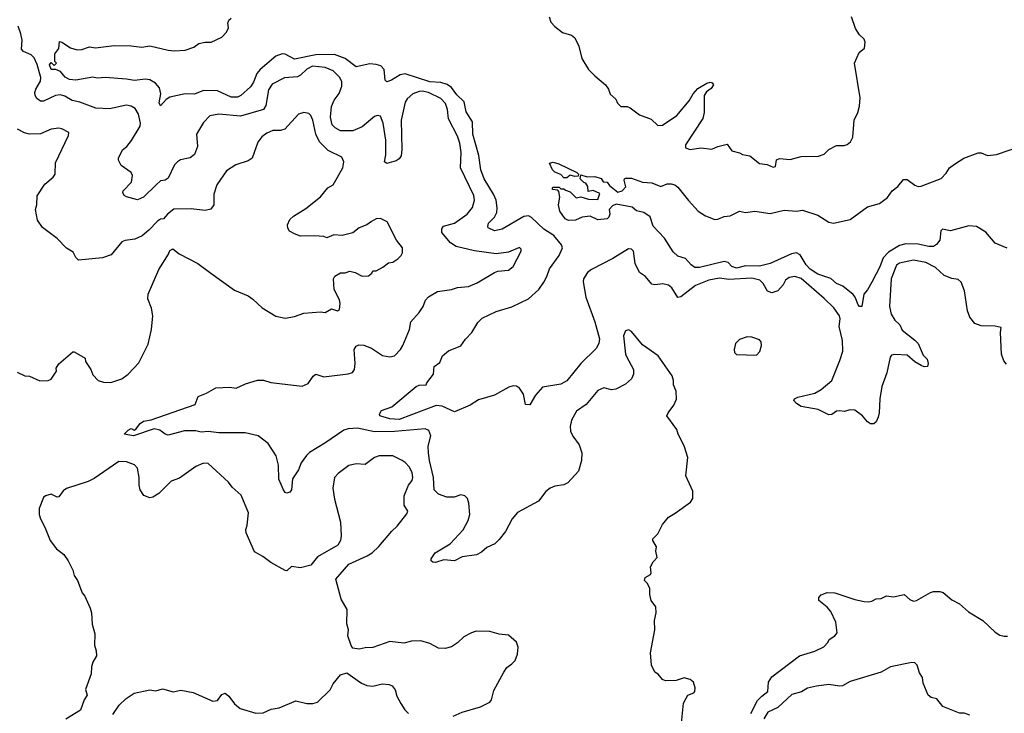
# Model space of a CAD drawing. Extents: x 2293878 to 2522763, y 823964 to 1006972.
# Tile 25 of 256: x 2343091 to 2349485, y 883673 to 888178. Entities that reach past the tile are written whole.
import ezdxf

# ---------------------------------------------------------------- set-up
doc = ezdxf.new("R2010")
doc.units = 0

msp = doc.modelspace()

# ---------------------------------------------------------------- linework, layer by layer
at = {"layer": '0CON20XD'}
for points in [[(2349499.8, 885939.7), (2349481.7, 885961.7), (2349467.7, 886005), (2349460.6, 886145), (2349465, 886177.5), (2349425, 886186.2), (2349335, 886188.8), (2349293.3, 886205), (2349262, 886245), (2349245, 886287.5), (2349226.8, 886416.8), (2349203.9, 886473.9), (2349185, 886490), (2349145, 886496.2), (2349095, 886515.8), (2349037.6, 886567.6), (2348975, 886599.5), (2348895, 886616.5), (2348805, 886595.8), (2348785, 886583.3), (2348750, 886495), (2348739.1, 886315), (2348750.8, 886265), (2348775, 886226.7), (2348805.6, 886195), (2348821.6, 886161.6), (2348905, 886096.4), (2348925, 886074.2), (2348959.1, 885999.1), (2348985, 885972.5), (2348990, 885945), (2348986, 885925), (2348965, 885922.5), (2348945, 885930.6), (2348905, 885955.7), (2348855, 885999.2), (2348775, 886003.8), (2348752, 885998), (2348743.8, 885985), (2348722, 885885), (2348689.2, 885795), (2348676, 885715), (2348673.3, 885625), (2348666.7, 885595), (2348652.5, 885565), (2348637, 885553), (2348615, 885553.3), (2348597.5, 885565), (2348563.9, 885603.9), (2348515, 885642.5), (2348485, 885643.3), (2348445, 885633.8), (2348417.7, 885637.7), (2348395, 885636), (2348365, 885614), (2348345, 885612), (2348275.6, 885645.6), (2348165.6, 885665.6), (2348135, 885684.3), (2348118.8, 885705), (2348122.5, 885715), (2348143.6, 885726.4), (2348255, 885751.4), (2348296, 885775), (2348365.4, 885834.6), (2348417.9, 885965), (2348435.6, 886025), (2348433.5, 886095), (2348412.2, 886185), (2348419.2, 886235), (2348415.8, 886255), (2348377.1, 886307.1), (2348315, 886367.5), (2348165, 886496.9), (2348125, 886509.4), (2348087.4, 886502.6), (2348065, 886485.8), (2348048.1, 886455), (2348015, 886415.6), (2347975, 886402.5), (2347946.9, 886415), (2347919.5, 886465), (2347896.5, 886486.5), (2347845, 886497.8), (2347695, 886490.9), (2347635, 886497.8), (2347565.6, 886485.6), (2347479.2, 886450.8), (2347385, 886378.1), (2347365, 886374.2), (2347325.6, 886435), (2347305, 886453.3), (2347267.4, 886462.6), (2347215, 886455.7), (2347195, 886458.8), (2347155, 886510), (2347115, 886536.7), (2347087.5, 886595), (2347078, 886675), (2347065, 886686.7), (2347045, 886689.2), (2346943.8, 886626.2), (2346804.4, 886555), (2346779.1, 886535), (2346752.9, 886495), (2346749.2, 886475), (2346766.5, 886376.5), (2346825.3, 886215.3), (2346856.7, 886105), (2346852.2, 886075), (2346835, 886042), (2346735, 885944.4), (2346645, 885832.5), (2346605, 885810.6), (2346485, 885790), (2346441.2, 885738.8), (2346403.6, 885676.4), (2346375, 885677.5), (2346362, 885745), (2346336.2, 885785), (2346317.3, 885797.3), (2346295, 885800), (2346268.3, 885791.7), (2346175, 885740), (2346070.9, 885709.1), (2346016, 885675), (2345915, 885630.5), (2345835, 885666.9), (2345795, 885672.8), (2345555, 885581.1), (2345495, 885584.6), (2345430, 885605), (2345427.5, 885615), (2345440.7, 885639.3), (2345507.5, 885662.5), (2345665, 885796), (2345685, 885803.3), (2345730, 885805), (2345735, 885820), (2345777.5, 885875), (2345782, 885925), (2345818.8, 885951.2), (2345837.5, 885995), (2345875, 886027.5), (2345955, 886060), (2345985, 886103.3), (2346026.2, 886145), (2346065, 886210), (2346095, 886238), (2346185, 886283.1), (2346286.6, 886313.4), (2346395.8, 886365), (2346462.5, 886425), (2346495, 886471.9), (2346515, 886508.9), (2346531.6, 886558.4), (2346595, 886645.8), (2346616.6, 886696.6), (2346609.4, 886715), (2346560.4, 886775), (2346495, 886816.4), (2346415, 886893.1), (2346395, 886904.4), (2346365, 886899.1), (2346225, 886816.2), (2346175, 886806.7), (2346133.8, 886825), (2346130, 886835), (2346135.8, 886855), (2346174.7, 886895.3), (2346190, 886925), (2346192.5, 886955), (2346184.7, 887005), (2346168.8, 887045), (2346107.6, 887145), (2346085, 887202), (2346073, 887295), (2346034, 887435), (2346030.4, 887515), (2345989.2, 887579.2), (2345977.5, 887645), (2345930.3, 887690.3), (2345895, 887736.5), (2345866.8, 887756.8), (2345825, 887770.2), (2345753.7, 887773.7), (2345594.8, 887824.8), (2345560.6, 887819.4), (2345505, 887785.4), (2345475, 887774.3), (2345464.6, 887784.6), (2345457.8, 887855), (2345437.1, 887877.1), (2345406.7, 887886.7), (2345365, 887890.2), (2345275, 887871.8), (2345205.5, 887925), (2345135, 887951.5), (2345015, 887948.6), (2344875, 887922.2), (2344815, 887952.8), (2344795, 887955.6), (2344755, 887941), (2344653.3, 887855), (2344631.8, 887828.2), (2344608.5, 887771.5), (2344589, 887741), (2344527.8, 887685), (2344506.2, 887675), (2344465, 887675.4), (2344375.7, 887715.7), (2344285, 887717.8), (2344225, 887692.9), (2344165, 887696.9), (2344065.3, 887674.7), (2344041.2, 887658.8), (2344005, 887617.5), (2343997.1, 887637.1), (2344007.3, 887695), (2343999.2, 887735), (2343973.3, 887765), (2343935, 887786.3), (2343905, 887791), (2343836.7, 887783.3), (2343785, 887791.7), (2343645, 887801.4), (2343595, 887797.8), (2343565, 887803.4), (2343455, 887784.6), (2343415, 887790), (2343385.6, 887805), (2343355, 887841.4), (2343325, 887853.3), (2343295, 887853.8), (2343283.8, 887885), (2343295, 887900), (2343315, 887880), (2343330, 887895), (2343320, 887905), (2343320, 887955), (2343345, 887990), (2343350, 888035), (2343365, 888032.5), (2343420, 887995), (2343465, 887982.5), (2343495.4, 887984.6), (2343545, 888001.5), (2343584.2, 887994.2), (2343705, 888008.9), (2343815, 888008.6), (2343885, 888000), (2343935, 888007.5), (2344055, 887980.5), (2344095, 887975.7), (2344165, 887979.2), (2344220.7, 887999.3), (2344255, 888023.3), (2344295, 888032.5), (2344335, 888032), (2344402.5, 888065), (2344433.6, 888096.4), (2344446.7, 888125), (2344443.3, 888155), (2344450, 888175), (2344465, 888187.5)], [(2346529.2, 888195), (2346540.9, 888160.9), (2346565, 888134), (2346616.7, 888095), (2346675, 888076.2), (2346695, 888060), (2346722.5, 888005), (2346740.6, 887925), (2346784.4, 887855), (2346825, 887813.1), (2346896, 887755), (2346915.6, 887725.6), (2346925, 887693.3), (2346961.2, 887661.2), (2346974, 887635), (2346994.1, 887614.1), (2347035, 887613.3), (2347055.7, 887605.7), (2347115, 887560), (2347190.7, 887530.7), (2347235, 887491.2), (2347265, 887492), (2347359.4, 887555), (2347439.2, 887650.8), (2347464.3, 887695), (2347495, 887730), (2347553.9, 887766.1), (2347575, 887771.2), (2347588.3, 887768.3), (2347596.7, 887755), (2347580.3, 887729.7), (2347551.1, 887708.9), (2347535.7, 887685), (2347536.4, 887575), (2347526.2, 887535), (2347413.8, 887365), (2347413.8, 887345), (2347445, 887334.2), (2347515, 887345.8), (2347585, 887336), (2347625, 887354), (2347685, 887368.8), (2347715.8, 887325.8), (2347765, 887313.3), (2347785, 887301.2), (2347833, 887293), (2347895, 887244.3), (2347945, 887236), (2347985, 887218.8), (2347998.8, 887225), (2348005, 887267.5), (2348025, 887276.7), (2348095, 887268.8), (2348165, 887288), (2348278.3, 887291.7), (2348316.2, 887305), (2348345, 887334.2), (2348395, 887360), (2348445, 887360), (2348465, 887366.2), (2348485.6, 887384.4), (2348500.8, 887415), (2348510.8, 887525), (2348534.5, 887575.5)], [(2348534.5, 887575.5), (2348545.6, 887615), (2348549.1, 887669.1), (2348511.2, 887895), (2348542.5, 887965), (2348577, 887993), (2348581.7, 888031.7), (2348575, 888050), (2348545, 888080), (2348519.3, 888119.3), (2348492.5, 888195)], [(2345014.2, 885875.8), (2345065, 885858), (2345225, 885877.1), (2345253, 885887), (2345264.2, 885905), (2345270, 885945), (2345262.5, 886035), (2345275, 886056.7), (2345293.9, 886066.1), (2345325, 886063.8), (2345375, 886043.8), (2345445.9, 885995.9), (2345495, 885988), (2345525, 885994.2), (2345564.5, 886035.5), (2345578.9, 886061.1), (2345622.7, 886165), (2345631.4, 886215), (2345685.6, 886275), (2345710.6, 886315), (2345725.6, 886355), (2345745, 886376.9), (2345805, 886411.8), (2345894.4, 886425.6), (2345935, 886438.6), (2346005, 886445.6), (2346061.3, 886468.7), (2346175, 886536.7), (2346195, 886544.4), (2346265, 886551.4), (2346295.8, 886575), (2346348, 886675), (2346347.7, 886687.7), (2346337.5, 886697.5), (2346265, 886668.1), (2346185, 886656.9), (2346045, 886676.2), (2345924.8, 886704.8), (2345889.3, 886729.3), (2345832.5, 886795), (2345831.2, 886818.8), (2345843.7, 886836.3), (2345915, 886857.1), (2345996.5, 886915), (2346031.9, 886958.1), (2346044.6, 887005), (2346040, 887035), (2345954.5, 887215), (2345957.3, 887315), (2345950, 887375), (2345935, 887420.8), (2345874.5, 887534.5), (2345868.9, 887595), (2345855.8, 887634.2), (2345825, 887666.7), (2345745, 887703.8), (2345705, 887712.9), (2345685, 887711.5), (2345645, 887695.8), (2345606.1, 887663.9), (2345595, 887642.5), (2345568.8, 887525), (2345572.7, 887335), (2345567.2, 887292.8), (2345555, 887274), (2345535, 887261.2), (2345475, 887243.3), (2345460, 887255), (2345469.3, 887300.7), (2345469.1, 887395), (2345451.9, 887505), (2345435, 887550.8), (2345415, 887555.5), (2345395, 887548.5), (2345315, 887482.7), (2345255, 887456.2), (2345175, 887454.6), (2345138.6, 887475), (2345120, 887495), (2345108.5, 887545), (2345115.3, 887614.7), (2345132.7, 887655), (2345165, 887699.2), (2345183.8, 887746.2), (2345182.5, 887775), (2345167.9, 887805), (2345126.7, 887845), (2345075, 887867.4), (2344992, 887875), (2344955, 887857.1), (2344915, 887817.3), (2344895, 887805.4), (2344810.6, 887799.4), (2344730.5, 887759.5), (2344707.6, 887722.4), (2344688.8, 887621.2), (2344675, 887594.6), (2344525, 887551.8), (2344385, 887563.1), (2344325, 887554), (2344285, 887508.8), (2344239.2, 887435), (2344244.5, 887355), (2344225, 887302), (2344198.8, 887281.2), (2344135, 887266.7), (2344115.8, 887255), (2344097.1, 887235), (2344055, 887148.8), (2344035, 887136), (2344005, 887130), (2343976.1, 887103.9), (2343895, 887025.6), (2343855, 887006.5), (2343785, 887026), (2343770, 887035), (2343760, 887055), (2343762.5, 887065), (2343816.7, 887123.3), (2343824.2, 887165), (2343814.3, 887184.3), (2343749.5, 887229.5), (2343732, 887265), (2343732.3, 887277.7), (2343757.7, 887332.3), (2343786.7, 887355), (2343817.9, 887392.1), (2343874, 887485), (2343875.7, 887505), (2343861.4, 887565), (2343840.9, 887600.9), (2343815.8, 887615.8), (2343785, 887622), (2343675, 887598.1), (2343585, 887601.9), (2343482.2, 887642.2), (2343432.4, 887652.4), (2343385, 887680.4), (2343355, 887690), (2343323.3, 887685), (2343245, 887648), (2343225, 887648), (2343202, 887665), (2343191.4, 887685), (2343189.4, 887705), (2343195, 887726), (2343225, 887779.2), (2343228.1, 887801.9), (2343205, 887886.1), (2343185, 887929.8), (2343165, 887949.1), (2343115, 887970.3), (2343102.1, 887985), (2343106.1, 888045), (2343099, 888085), (2343081.1, 888135)], [(2343075, 885888.1), (2343125, 885864.2), (2343155, 885862.5), (2343221.9, 885831.9), (2343275, 885833.3), (2343295, 885842.5), (2343330, 885895), (2343327.5, 885915), (2343345, 885942.5), (2343435, 886020), (2343445, 886020), (2343515, 885980), (2343518.3, 885958.3), (2343552.5, 885905), (2343565, 885870), (2343600, 885835), (2343635, 885824), (2343682.3, 885822.3), (2343755, 885844.2), (2343796, 885875), (2343865, 885948.8), (2343925, 886070), (2343946.7, 886165), (2343956.2, 886255), (2343946.2, 886305), (2343923.8, 886365), (2343926, 886395), (2343994, 886555), (2344056.7, 886655), (2344065, 886677.5), (2344085, 886690), (2344126.4, 886656.4), (2344246.7, 886595), (2344332, 886532), (2344485, 886421.2), (2344575, 886383.3), (2344605, 886363.3), (2344665.7, 886305.7), (2344755, 886252), (2344815, 886238), (2344875, 886250), (2344935, 886270.8), (2345045, 886279.2), (2345075, 886276.2), (2345115, 886300), (2345155, 886287.5), (2345166.7, 886295), (2345171.2, 886335), (2345167.3, 886357.3), (2345133.8, 886425), (2345128.8, 886495), (2345138.3, 886511.7), (2345175, 886532.5), (2345205, 886532.5), (2345235, 886543.3), (2345270, 886535), (2345315, 886512.5), (2345357, 886513), (2345378.3, 886531.7), (2345383.9, 886546.1), (2345405, 886547.5), (2345449.7, 886570.3), (2345485, 886598), (2345515, 886603.8), (2345547.5, 886625), (2345567.5, 886645), (2345576.4, 886663.6), (2345576.2, 886695), (2345538.8, 886745), (2345476.7, 886865), (2345435, 886886.2), (2345405, 886883.8), (2345375, 886866.7), (2345345.7, 886844.3), (2345295, 886826), (2345255, 886792.5), (2345185, 886776.7), (2345130.7, 886779.3), (2345085, 886760), (2345065, 886768.8), (2345005, 886773.8), (2344915, 886772.5), (2344875.8, 886785.8), (2344843.3, 886805), (2344832.7, 886822.7), (2344830, 886845), (2344845, 886880), (2344868.3, 886901.7), (2344949.3, 886950.7), (2345045, 887028), (2345091.2, 887085), (2345126, 887105), (2345188.6, 887215), (2345195.7, 887255), (2345183.3, 887285), (2345095, 887327.1), (2345038.5, 887385), (2345013.8, 887435), (2344995, 887524), (2344981.9, 887555), (2344968.3, 887568.3), (2344935.8, 887574.2), (2344902.5, 887565), (2344812.8, 887467.2)], [(2344812.8, 887467.2), (2344785, 887457.8), (2344735, 887458.1), (2344695, 887440), (2344664.3, 887415.7), (2344637.3, 887382.7), (2344601.2, 887278.8), (2344575, 887260), (2344495, 887234), (2344434.2, 887195), (2344370.6, 887105), (2344350.6, 887045), (2344351.4, 886975), (2344332.1, 886947.9), (2344295, 886937.5), (2344205, 886950), (2344092.4, 886947.6), (2344050, 886915), (2344025, 886883.3), (2344005, 886882.5), (2343985, 886870), (2343929.5, 886810.5), (2343886.1, 886773.9), (2343837.5, 886752.5), (2343775, 886744.3), (2343755, 886735.8), (2343685, 886650), (2343628.6, 886631.4), (2343473.3, 886616.7), (2343455, 886633.3), (2343437.7, 886667.7), (2343395, 886692.9), (2343335, 886757.1), (2343238, 886828), (2343207.1, 886875), (2343194.3, 886945), (2343202, 886975), (2343205, 887033.3), (2343255, 887108.8), (2343308.8, 887155), (2343322, 887175), (2343322.7, 887247.3), (2343408.8, 887425), (2343410, 887445), (2343365, 887468.8), (2343345, 887472), (2343295, 887465.6), (2343225, 887436.8), (2343155, 887433.9), (2343121.7, 887441.7), (2343077, 887467)], [(2349502.6, 886692.6), (2349425, 886725.8), (2349365, 886797.7), (2349305, 886835.3), (2349255, 886838.1), (2349135.3, 886805.3), (2349083, 886817), (2349073.6, 886806.4), (2349067.3, 886745), (2349045, 886717.1), (2349025, 886705.3), (2348995, 886703.8), (2348925, 886719.4), (2348845, 886721.8), (2348805, 886710.5), (2348733.3, 886666.7), (2348699, 886631), (2348677.1, 886572.9), (2348625, 886472.5), (2348597.4, 886422.6), (2348571.9, 886395), (2348560, 886315), (2348545, 886315.7), (2348535, 886325.7), (2348516.9, 886375), (2348503.2, 886393.2), (2348437.1, 886447.1), (2348395, 886464.7), (2348357.5, 886497.5), (2348275, 886524.2), (2348225, 886557.2), (2348199.2, 886585), (2348160.3, 886650.3), (2348135, 886664.1), (2348102.5, 886657.5), (2347965, 886593.1), (2347895, 886577.3), (2347805, 886578.5), (2347745, 886563.7), (2347715.4, 886575), (2347691.4, 886601.4), (2347665, 886606.8), (2347505, 886567.8), (2347475, 886568.9), (2347450.6, 886585), (2347415.6, 886625.6), (2347365, 886641.4), (2347335, 886670), (2347277.6, 886757.6), (2347205, 886836.9), (2347185, 886897.5), (2347145, 886925.6), (2347096.9, 886936.9), (2347069.1, 886959.1), (2346965, 886980), (2346940.9, 886969.1), (2346920, 886945), (2346922.5, 886915), (2346916.7, 886895), (2346905, 886883.8), (2346845, 886878), (2346795, 886902), (2346744.2, 886895.8), (2346700, 886875), (2346655, 886873.3), (2346633.3, 886885), (2346597.5, 886935), (2346590, 886975), (2346597.5, 887025), (2346591.7, 887061.7), (2346585, 887070), (2346550, 887075), (2346550, 887085), (2346555, 887090), (2346595, 887090), (2346605, 887080), (2346625, 887080), (2346635, 887070), (2346665, 887060), (2346705, 887020), (2346735, 887027.5), (2346785, 887012.5), (2346845, 887010), (2346858.3, 887048.3), (2346815, 887067.5), (2346781.7, 887061.7), (2346780, 887095), (2346766.4, 887116.4), (2346755, 887120), (2346730, 887145), (2346735, 887170), (2346775, 887156.2), (2346825, 887160), (2346865.9, 887145.9), (2346880, 887125), (2346905, 887122.5), (2346920.7, 887100.7), (2346975, 887057.5), (2347003, 887067), (2347027, 887093), (2347016.7, 887135), (2347017.5, 887145), (2347025, 887148.8), (2347065, 887147.5), (2347135, 887121.5), (2347195, 887116.9), (2347255, 887094.2), (2347295, 887110.8), (2347320.9, 887110.9), (2347345, 887105.5), (2347365, 887090), (2347433.2, 887003.2), (2347497.5, 886935), (2347544, 886904), (2347605, 886880.8), (2347625, 886882.5), (2347665, 886899.2), (2347705.6, 886904.4), (2347765, 886932.9), (2347805, 886925.6), (2347865, 886934.4), (2347965, 886919.5), (2348055, 886940), (2348135, 886933.3), (2348175, 886940.9), (2348275, 886908.8), (2348345, 886862.5), (2348375, 886855.4), (2348485, 886878.9), (2348597.6, 886962.4), (2348675, 886984), (2348727, 887023), (2348756.7, 887065), (2348792.5, 887095), (2348830.8, 887139.2), (2348855, 887140.6), (2348905, 887102.5), (2348925, 887094.4), (2348944.1, 887095.9), (2349074.2, 887145.8), (2349108.3, 887181.7), (2349130, 887215), (2349160.5, 887239.5), (2349222.1, 887277.9), (2349315, 887312.5), (2349335, 887312.5), (2349375.9, 887295.9), (2349435, 887302.5), (2349605, 887361.2)], [(2346645, 887150), (2346625, 887150), (2346605, 887172.5), (2346565, 887187.5), (2346551.7, 887201.7), (2346532.5, 887245), (2346555, 887252.5), (2346591.7, 887241.7), (2346710, 887185), (2346720, 887175), (2346718.3, 887161.7), (2346695, 887160), (2346665, 887167.5), (2346645, 887150)], [(2347384.3, 883565.7), (2347401.2, 883738.8), (2347428.8, 883791.2), (2347468.8, 883805), (2347476.2, 883815), (2347478.3, 883838.3), (2347466.7, 883875), (2347445, 883893.3), (2347405, 883903.3), (2347355, 883886.2), (2347285, 883883.3), (2347265, 883892.5), (2347236.4, 883926.4), (2347215, 883940), (2347193.3, 883985), (2347186.7, 884065), (2347216.2, 884215), (2347213.8, 884275), (2347223.3, 884325), (2347222.5, 884365), (2347192.5, 884405), (2347182.5, 884445), (2347182.5, 884485), (2347165, 884517.5), (2347147.5, 884535), (2347152.5, 884555), (2347187.5, 884575), (2347192.5, 884585), (2347187.5, 884625), (2347203.9, 884656.1), (2347230, 884685), (2347222.5, 884725), (2347226.7, 884755), (2347202.5, 884795), (2347202.5, 884805), (2347235, 884837.5), (2347265, 884900), (2347303.6, 884946.4), (2347348.3, 884971.7), (2347446.4, 885043.6), (2347461.7, 885068.3), (2347462.5, 885115), (2347416.7, 885215), (2347428.8, 885335), (2347405, 885410), (2347366.7, 885485), (2347357.5, 885515), (2347293.3, 885605), (2347301.2, 885625), (2347338.8, 885675), (2347356.1, 885713.9), (2347353.8, 885765), (2347336.7, 885805), (2347336.7, 885835), (2347327.5, 885865), (2347236.7, 885995), (2347135, 886066.7), (2347065, 886152.5), (2347045, 886162.5), (2347025, 886157.5), (2347012, 886125), (2347024.3, 886005.7), (2347030.5, 885990.5), (2347078, 885905), (2347077.5, 885875), (2347064.3, 885845.7), (2347025, 885810), (2346961.7, 885778.3), (2346935, 885773.8), (2346885, 885787.5), (2346845, 885770), (2346770.6, 885679.4), (2346706.2, 885635), (2346674.2, 885575.8), (2346666, 885535), (2346668.8, 885505), (2346683, 885473), (2346725, 885416.7), (2346740.8, 885365), (2346740, 885315), (2346718.8, 885245), (2346651.4, 885168.6), (2346625, 885156.4), (2346565, 885148.5), (2346535, 885134.3), (2346506.8, 885113.2), (2346459.3, 885050.7), (2346324, 884976), (2346288.1, 884935), (2346245, 884854.2), (2346205, 884802.5), (2346175.5, 884774.5), (2346125, 884748.8), (2346090.9, 884719.1), (2346057.6, 884702.4), (2345965, 884688), (2345915, 884662), (2345845, 884670), (2345791.4, 884651.4), (2345774.2, 884654.2), (2345763.9, 884663.9), (2345763.8, 884675), (2345788, 884715), (2345886, 884774), (2345971.4, 884865), (2346002.2, 884925), (2346013.3, 884965), (2346007.9, 885037.9), (2345997.9, 885067.9), (2345982.5, 885085), (2345955, 885090.6), (2345913.2, 885076.8), (2345865, 885075.6), (2345810.8, 885095), (2345783.3, 885125), (2345777.3, 885205), (2345751.1, 885315), (2345745.4, 885365), (2345743, 885407), (2345761.4, 885475), (2345748.7, 885508.7), (2345725, 885520), (2345525, 885502.7), (2345395, 885500.4), (2345285, 885524.3), (2345225, 885520.9), (2345195, 885511.2), (2345073.1, 885426.9), (2344973.4, 885366.6), (2344952.5, 885347.5), (2344919.8, 885300.2), (2344901.1, 885255), (2344863.5, 885195), (2344855, 885124), (2344845, 885109.4), (2344825, 885103.3), (2344815, 885107.5), (2344803.1, 885125), (2344773.6, 885193.6), (2344772.5, 885285), (2344755.6, 885345), (2344704, 885425), (2344640, 885475), (2344555, 885494.4), (2344385, 885494.4), (2344315, 885502.2), (2344268.3, 885498.3), (2344235, 885506.9), (2344162, 885508), (2344055, 885479.6), (2344035, 885486.5), (2344001.8, 885511.8), (2343965, 885519.5), (2343830, 885475), (2343770, 885485), (2343795, 885512.5), (2343815, 885522.5), (2343835, 885512.5), (2343845, 885517.5), (2343873.8, 885555), (2343895, 885570), (2343945, 885578.6), (2344230.7, 885679.3), (2344250, 885730), (2344305, 885751.2), (2344365, 885786.7), (2344455, 885791.2), (2344495.9, 885784.1), (2344558.3, 885811.7), (2344635, 885835.8), (2344675, 885835.7), (2344721.7, 885821.7), (2344925, 885798.1), (2344964.5, 885815.5), (2344997, 885863), (2345014.2, 885875.8)], [(2347875, 885998.8), (2347897, 886023), (2347907.7, 886062.3), (2347906.2, 886085), (2347895, 886098.8), (2347845.6, 886115.6), (2347815, 886117.5), (2347765, 886100), (2347738.8, 886075), (2347731.2, 886035), (2347733.3, 886015), (2347745, 886003.3), (2347875, 885998.8)], [(2345905, 883653.3), (2345965, 883681.2), (2346084.1, 883715.9), (2346143.9, 883746.1), (2346155, 883760), (2346169.3, 883820.7), (2346235, 883940), (2346255, 883970), (2346286.4, 883993.6), (2346307.5, 884015), (2346323, 884057), (2346327, 884103), (2346317.5, 884135), (2346265, 884180), (2346205, 884186.7), (2346143.6, 884203.6), (2346055, 884206.7), (2346024.1, 884195.9), (2345975, 884170), (2345935, 884130), (2345896.1, 884103.9), (2345853.6, 884093.6), (2345810, 884095), (2345755, 884126.2), (2345695, 884143.3), (2345635, 884141.2), (2345585, 884128.8), (2345495, 884140), (2345385, 884100), (2345335, 884098.8), (2345295, 884088.8), (2345255, 884096.2), (2345242.4, 884112.4), (2345221.1, 884175), (2345225.4, 884214.6), (2345214.6, 884254.6), (2345217.9, 884347.9), (2345178, 884415), (2345144, 884545), (2345227.7, 884642.3), (2345347.5, 884695), (2345380, 884715), (2345423.9, 884756.1), (2345506.7, 884855), (2345542.7, 884887.3), (2345605, 884967.5), (2345611.2, 884985), (2345587.5, 885025), (2345588.1, 885085), (2345615, 885153.8), (2345639.2, 885185), (2345644.4, 885205), (2345638.9, 885235), (2345621.7, 885271.7), (2345595, 885302.5), (2345575, 885315.7), (2345515, 885345.6), (2345425, 885345.7), (2345395, 885333.8), (2345335, 885288.8), (2345275, 885292), (2345228.3, 885281.7), (2345158.7, 885231.3), (2345135.8, 885205), (2345124.4, 885135), (2345134.4, 885064.4), (2345174.2, 884915), (2345179.2, 884825), (2345174.1, 884795.9), (2345156.1, 884763.9), (2345025, 884690), (2344982.5, 884635), (2344915, 884618), (2344855, 884626), (2344825, 884598.8), (2344815, 884600), (2344721.3, 884651.3), (2344670.7, 884690.7), (2344615, 884722), (2344560.8, 884845), (2344558.8, 884865), (2344568, 884895), (2344577.5, 884975), (2344529.3, 885089.3), (2344471.7, 885141.7), (2344446, 885175), (2344314.5, 885294.5), (2344285, 885297.5), (2344233.8, 885275), (2344129.4, 885200.6), (2344075, 885180.6), (2343995, 885100.6), (2343955, 885075.7), (2343936.8, 885073.2), (2343897, 885087), (2343874.2, 885125), (2343865.7, 885155), (2343866.9, 885205), (2343855.6, 885265.6), (2343837, 885287), (2343785, 885305.6), (2343735, 885307.1), (2343575, 885196.9), (2343535, 885178.1), (2343395, 885132.5), (2343373.3, 885116.7), (2343345, 885078.8), (2343335, 885076.2), (2343295, 885096.2), (2343257.5, 885085), (2343246.4, 885073.6), (2343217, 885003), (2343217.5, 884965), (2343226.7, 884935), (2343255, 884882.5), (2343289.2, 884795), (2343330.5, 884740.5), (2343377.5, 884705), (2343405, 884662.5), (2343435, 884602.5), (2343445, 884567.5), (2343466.7, 884535), (2343496.7, 884455), (2343513.6, 884433.6), (2343548.8, 884355), (2343556.2, 884325), (2343560.7, 884250.7), (2343578.3, 884188.3), (2343577.5, 884115), (2343588.3, 884078.3), (2343590, 884045), (2343565.9, 884004.1), (2343556.7, 883975), (2343555, 883930), (2343518.3, 883828.3), (2343529.3, 883790.7), (2343510.5, 883759.5), (2343486.4, 883693.6), (2343390, 883635)], [(2347838.7, 883671.3), (2347882.5, 883755), (2347910, 883785), (2347950, 883815), (2347954.6, 883875.4), (2347975, 883910), (2348154.3, 884045.7), (2348255, 884076.7), (2348312.5, 884105), (2348338.3, 884131.7), (2348347, 884153), (2348385, 884176.7), (2348400, 884195), (2348391.2, 884265), (2348358.8, 884335), (2348335, 884362.5), (2348280, 884405), (2348280, 884425), (2348295, 884442.5), (2348335, 884457.5), (2348385, 884456.2), (2348515, 884411.2), (2348575, 884398), (2348605, 884397.5), (2348625, 884401.2), (2348652.9, 884417.1), (2348685, 884418.8), (2348720, 884435), (2348765, 884429.2), (2348835, 884444), (2348871.5, 884411.5), (2348895, 884401.4), (2348915, 884406), (2349005, 884457.5), (2349025, 884464), (2349066.2, 884463.8), (2349087.3, 884457.3), (2349145, 884408.8), (2349193, 884383), (2349252.4, 884332.4), (2349345.4, 884275.4), (2349425, 884199.2), (2349455, 884180.8), (2349485, 884172.9), (2349505.6, 884174.4)], [(2349260.7, 883660.7), (2349225, 883673.3), (2349193.8, 883673.8), (2349085, 883717.5), (2349046.4, 883766.4), (2349010, 883775), (2348990.7, 883790.7), (2348957.7, 883867.7), (2348953.3, 883905), (2348933.3, 883935), (2348918.6, 883985), (2348905, 884000), (2348885, 884003.1), (2348745, 883974.5), (2348685, 883939.5), (2348485, 883879.2), (2348435, 883851.2), (2348415, 883848.8), (2348345, 883858.8), (2348265, 883850), (2348207.5, 883835), (2348168.5, 883811.5), (2348104.4, 883795.6), (2348015, 883710), (2347948.8, 883681.2), (2347924.1, 883635.9)], [(2343696, 883665), (2343736.2, 883725), (2343781.9, 883768.1), (2343835, 883804), (2343935, 883824.4), (2343975, 883818.1), (2344017.9, 883832.1), (2344086.7, 883813.3), (2344137.3, 883822.7), (2344217.4, 883807.4), (2344345, 883751.2), (2344375, 883756.7), (2344404, 883795), (2344425, 883802.9), (2344449.2, 883785), (2344485, 883733.3), (2344523, 883703), (2344625, 883672.9), (2344672.5, 883675), (2344725, 883699.2), (2344775, 883709.2), (2344885, 883753.8), (2344955, 883736), (2344995, 883736.2), (2345023.9, 883746.1), (2345107.5, 883825), (2345127.5, 883865), (2345175, 883922.5), (2345215, 883936.7), (2345309.5, 883869.5), (2345345, 883853.8), (2345385, 883848.8), (2345445, 883863.8), (2345489.3, 883859.3), (2345510.7, 883850.7), (2345530, 883825), (2345540, 883785), (2345565, 883737.5), (2345592.5, 883695), (2345615, 883672.5)]]:
    msp.add_lwpolyline(points, dxfattribs=at)

doc.saveas('drawing.dxf')
